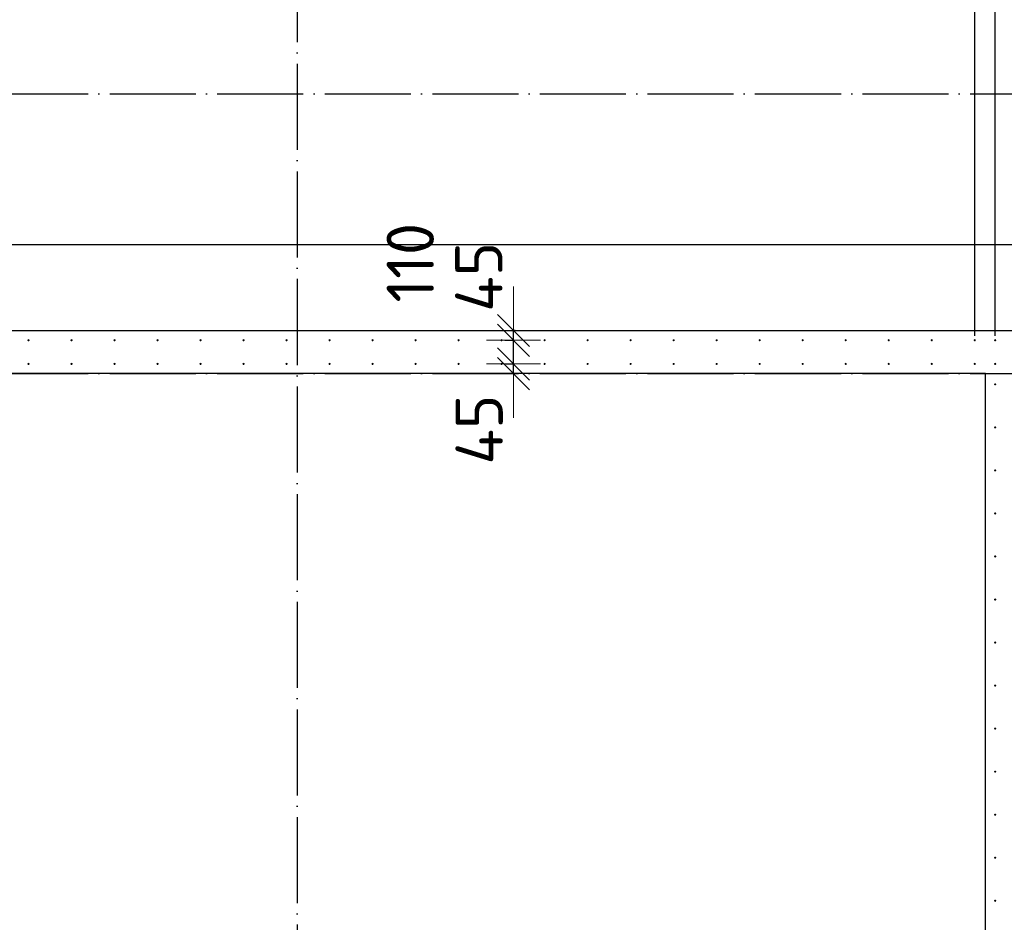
# Model space of a CAD drawing. Header units: millimetres. Extents: x 123094 to 184385, y 26948 to 48500.
# Tile 94 of 104: x 162789 to 167367, y 41350 to 45544. Entities that reach past the tile are written whole.
import ezdxf

# ---------------------------------------------------------------- set-up
doc = ezdxf.new("R2010")
doc.units = ezdxf.units.MM
doc.header["$PDMODE"] = 65
doc.linetypes.add('______11', pattern=[500, 400, -50, 0, -50])
doc.linetypes.add('______5', pattern=[1100, 800, -100, 100, -100])
for name, color, linetype, lineweight in [('Арм.стержн. Выпуски', 180, 'Continuous', 35), ('Размерная линия_ общее', 7, 'Continuous', 13), ('Стена_ общее', 7, 'Continuous', 35), ('Фундамент_ общее', 7, 'Continuous', 35)]:
    doc.layers.add(name, color=color, linetype=linetype, lineweight=lineweight)
doc.layers.add('Осевая линия_ общее', color=7, linetype='______5', lineweight=13, true_color=0xa0a0a0)
doc.styles.add('ISOCPEUR', font='ISOCPEUR')
doc.dimstyles.new('DIMSTYLE_3', dxfattribs={"dimtxt": 220, "dimasz": 250, "dimexe": 0, "dimexo": 0, "dimgap": 110, "dimtad": 2, "dimdec": 0, "dimrnd": 5, "dimzin": 12, "dimdsep": 46, "dimtxsty": 'ISOCPEUR', "dimblk1": 'ALL_ML_STRICH', "dimblk2": 'ALL_ML_STRICH', "dimsah": 1, "dimcen": 0, "dimclrd": 7, "dimclre": 256, "dimclrt": 7, "dimadec": 0, "dimazin": 0, "dimtfac": 1, "dimtdec": 0, "dimtix": 1, "dimtmove": 2, "dimatfit": 3, "dimfxl": 0, "dimtzin": 0, "dimlwd": 0, "dimlwe": -3, "dimarcsym": 0})
doc.dimstyles.new('DIMSTYLE_5', dxfattribs={"dimtxt": 220, "dimasz": 250, "dimexe": 0, "dimexo": 0, "dimgap": 110, "dimtad": 2, "dimdec": 0, "dimrnd": 5, "dimzin": 12, "dimdsep": 46, "dimtxsty": 'ISOCPEUR', "dimblk1": 'ALL_ML_STRICH', "dimblk2": 'ALL_ML_STRICH', "dimsah": 1, "dimcen": 0, "dimclrd": 7, "dimclre": 256, "dimclrt": 7, "dimadec": 0, "dimazin": 0, "dimtfac": 1, "dimtdec": 0, "dimtix": 1, "dimtmove": 2, "dimatfit": 3, "dimfxl": 0, "dimtvp": 1.2, "dimtzin": 0, "dimlwd": 0, "dimlwe": -3, "dimarcsym": 0})

# ---------------------------------------------------------------- blocks, each defined once
blk = doc.blocks.new('ALL_ML_STRICH')
at = {"color": 0, "linetype": 'ByBlock', "lineweight": -2}
for p, q in [((0, -0.5), (0, 0.5)), ((-0.3, -0.3), (0.3, 0.3)), ((-1, 0), (0.5, 0))]:
    blk.add_line(p, q, dxfattribs=at)
blk = doc.blocks.new('*D108')
at = {"layer": 'DEFPOINTS', "color": 7, "linetype": 'Continuous', "lineweight": 13, "transparency": 33554687}
for p in [(165029.9, 43945), (165085.2, 43900), (165124.6, 43900)]:
    blk.add_point(p, dxfattribs=at)
at = {"layer": 'Размерная линия_ общее', "color": 253, "linetype": 'Continuous', "lineweight": -2, "true_color": 0xa0a0a0, "transparency": 33554687}
for p, q in [((165049.9, 43945), (165085.2, 43945)), ((165104.6, 43900), (165085.2, 43900))]:
    blk.add_line(p, q, dxfattribs=at)
at = {"layer": 'Размерная линия_ общее', "color": 7, "linetype": 'Continuous', "lineweight": -2, "transparency": 33554687}
blk.add_line((165085.2, 43900), (165085.2, 43945), dxfattribs=at)
at = {"layer": 'Размерная линия_ общее', "color": 7, "linetype": 'Continuous', "lineweight": 13, "transparency": 33554687, "xscale": 250, "yscale": 250, "zscale": 250}
for p, rotation in [((165085.2, 43900), 270), ((165085.2, 43945), 90)]:
    blk.add_blockref('ALL_ML_STRICH', p, dxfattribs=dict(at, rotation=rotation))
at = {"layer": 'Размерная линия_ общее', "color": 7, "linetype": 'Continuous', "lineweight": 13, "transparency": 33554687, "insert": (164925.7, 43639.6), "char_height": 220, "width": 440, "attachment_point": 5, "rotation": 90, "style": 'ISOCPEUR'}
blk.add_mtext('\\A1;{45}', dxfattribs=at)
blk = doc.blocks.new('*D109')
at = {"layer": 'DEFPOINTS', "color": 7, "linetype": 'Continuous', "lineweight": 13, "transparency": 33554687}
for p in [(165024.9, 44055), (165029.9, 43945), (165085.2, 43945)]:
    blk.add_point(p, dxfattribs=at)
at = {"layer": 'Размерная линия_ общее', "color": 253, "linetype": 'Continuous', "lineweight": -2, "true_color": 0xa0a0a0, "transparency": 33554687}
for p, q in [((165044.9, 44055), (165085.2, 44055)), ((165049.9, 43945), (165085.2, 43945))]:
    blk.add_line(p, q, dxfattribs=at)
at = {"layer": 'Размерная линия_ общее', "color": 7, "linetype": 'Continuous', "lineweight": -2, "transparency": 33554687}
blk.add_line((165085.2, 43945), (165085.2, 44055), dxfattribs=at)
at = {"layer": 'Размерная линия_ общее', "color": 7, "linetype": 'Continuous', "lineweight": 13, "transparency": 33554687, "xscale": 250, "yscale": 250, "zscale": 250}
for p, rotation in [((165085.2, 43945), 270), ((165085.2, 44055), 90)]:
    blk.add_blockref('ALL_ML_STRICH', p, dxfattribs=dict(at, rotation=rotation))
at = {"layer": 'Размерная линия_ общее', "color": 7, "linetype": 'Continuous', "lineweight": 13, "transparency": 33554687, "insert": (164605.3, 44415.2), "char_height": 220, "width": 660, "attachment_point": 5, "rotation": 90, "style": 'ISOCPEUR'}
blk.add_mtext('\\A1;{110}', dxfattribs=at)
blk = doc.blocks.new('*D110')
at = {"layer": 'DEFPOINTS', "color": 7, "linetype": 'Continuous', "lineweight": 13, "transparency": 33554687}
for p in [(165113.7, 44100), (165024.9, 44055), (165085.2, 44055)]:
    blk.add_point(p, dxfattribs=at)
at = {"layer": 'Размерная линия_ общее', "color": 253, "linetype": 'Continuous', "lineweight": -2, "true_color": 0xa0a0a0, "transparency": 33554687}
for p, q in [((165093.7, 44100), (165085.2, 44100)), ((165044.9, 44055), (165085.2, 44055))]:
    blk.add_line(p, q, dxfattribs=at)
at = {"layer": 'Размерная линия_ общее', "color": 7, "linetype": 'Continuous', "lineweight": -2, "transparency": 33554687}
blk.add_line((165085.2, 44055), (165085.2, 44100), dxfattribs=at)
at = {"layer": 'Размерная линия_ общее', "color": 7, "linetype": 'Continuous', "lineweight": 13, "transparency": 33554687, "xscale": 250, "yscale": 250, "zscale": 250}
for p, rotation in [((165085.2, 44055), 270), ((165085.2, 44100), 90)]:
    blk.add_blockref('ALL_ML_STRICH', p, dxfattribs=dict(at, rotation=rotation))
at = {"layer": 'Размерная линия_ общее', "color": 7, "linetype": 'Continuous', "lineweight": 13, "transparency": 33554687, "insert": (164924, 44349.4), "char_height": 220, "width": 440, "attachment_point": 5, "rotation": 90, "style": 'ISOCPEUR'}
blk.add_mtext('\\A1;{45}', dxfattribs=at)
blk = doc.blocks.new('*D443')
at = {"layer": 'DEFPOINTS', "color": 7, "linetype": 'Continuous', "lineweight": 13, "transparency": 33554687}
for p in [(161030, 46497.3), (161030, 44055), (167230, 44055)]:
    blk.add_point(p, dxfattribs=at)
at = {"layer": 'Размерная линия_ общее', "color": 253, "linetype": 'Continuous', "lineweight": -2, "true_color": 0xa0a0a0, "transparency": 33554687}
for p, q in [((161030, 44075), (161030, 46497.3)), ((167230, 44075), (167230, 46497.3))]:
    blk.add_line(p, q, dxfattribs=at)
at = {"layer": 'Размерная линия_ общее', "color": 7, "linetype": 'Continuous', "lineweight": -2, "transparency": 33554687}
blk.add_line((161030, 46497.3), (167230, 46497.3), dxfattribs=at)
at = {"layer": 'Размерная линия_ общее', "color": 7, "linetype": 'Continuous', "lineweight": 13, "transparency": 33554687, "xscale": 250, "yscale": 250, "zscale": 250, "rotation": 180}
blk.add_blockref('ALL_ML_STRICH', (161030, 46497.3), dxfattribs=at)
at = {"layer": 'Размерная линия_ общее', "color": 7, "linetype": 'Continuous', "lineweight": 13, "transparency": 33554687, "xscale": 250, "yscale": 250, "zscale": 250}
blk.add_blockref('ALL_ML_STRICH', (167230, 46497.3), dxfattribs=at)
at = {"layer": 'Размерная линия_ общее', "color": 7, "linetype": 'Continuous', "lineweight": 13, "transparency": 33554687, "insert": (163316, 46767.3), "char_height": 220, "width": 11, "attachment_point": 1, "line_spacing_factor": 0.60241, "style": 'ISOCPEUR'}
blk.add_mtext('31х200=6200', dxfattribs=at)
blk = doc.blocks.new('*D444')
at = {"layer": 'DEFPOINTS', "color": 7, "linetype": 'Continuous', "lineweight": 13, "transparency": 33554687}
for p in [(167230, 46497.3), (167230, 44055), (167325, 44055)]:
    blk.add_point(p, dxfattribs=at)
at = {"layer": 'Размерная линия_ общее', "color": 253, "linetype": 'Continuous', "lineweight": -2, "true_color": 0xa0a0a0, "transparency": 33554687}
for p, q in [((167230, 44075), (167230, 46497.3)), ((167325, 44075), (167325, 46497.3))]:
    blk.add_line(p, q, dxfattribs=at)
at = {"layer": 'Размерная линия_ общее', "color": 7, "linetype": 'Continuous', "lineweight": -2, "transparency": 33554687}
blk.add_line((167230, 46497.3), (167325, 46497.3), dxfattribs=at)
at = {"layer": 'Размерная линия_ общее', "color": 7, "linetype": 'Continuous', "lineweight": 13, "transparency": 33554687, "xscale": 250, "yscale": 250, "zscale": 250}
blk.add_blockref('ALL_ML_STRICH', (167325, 46497.3), dxfattribs=at)
at = {"layer": 'Размерная линия_ общее', "color": 7, "linetype": 'Continuous', "lineweight": 13, "transparency": 33554687, "xscale": 250, "yscale": 250, "zscale": 250, "rotation": 180}
blk.add_blockref('ALL_ML_STRICH', (167230, 46497.3), dxfattribs=at)
at = {"layer": 'Размерная линия_ общее', "color": 7, "linetype": 'Continuous', "lineweight": 13, "transparency": 33554687, "insert": (167045.4, 46892.4), "char_height": 220, "width": 440, "attachment_point": 5, "style": 'ISOCPEUR'}
blk.add_mtext('\\A1;{95}', dxfattribs=at)
blk = doc.blocks.new('*D445')
at = {"layer": 'DEFPOINTS', "color": 7, "linetype": 'Continuous', "lineweight": 13, "transparency": 33554687}
for p in [(167325, 46497.3), (167325, 44055), (167435, 44055)]:
    blk.add_point(p, dxfattribs=at)
at = {"layer": 'Размерная линия_ общее', "color": 253, "linetype": 'Continuous', "lineweight": -2, "true_color": 0xa0a0a0, "transparency": 33554687}
for p, q in [((167325, 44075), (167325, 46497.3)), ((167435, 44075), (167435, 46497.3))]:
    blk.add_line(p, q, dxfattribs=at)
at = {"layer": 'Размерная линия_ общее', "color": 7, "linetype": 'Continuous', "lineweight": -2, "transparency": 33554687}
blk.add_line((167325, 46497.3), (167435, 46497.3), dxfattribs=at)
at = {"layer": 'Размерная линия_ общее', "color": 7, "linetype": 'Continuous', "lineweight": 13, "transparency": 33554687, "xscale": 250, "yscale": 250, "zscale": 250}
blk.add_blockref('ALL_ML_STRICH', (167435, 46497.3), dxfattribs=at)
at = {"layer": 'Размерная линия_ общее', "color": 7, "linetype": 'Continuous', "lineweight": 13, "transparency": 33554687, "xscale": 250, "yscale": 250, "zscale": 250, "rotation": 180}
blk.add_blockref('ALL_ML_STRICH', (167325, 46497.3), dxfattribs=at)
at = {"layer": 'Размерная линия_ общее', "color": 7, "linetype": 'Continuous', "lineweight": 13, "transparency": 33554687, "insert": (167769.9, 46656.5), "char_height": 220, "width": 660, "attachment_point": 5, "style": 'ISOCPEUR'}
blk.add_mtext('\\A1;{110}', dxfattribs=at)

msp = doc.modelspace()

# ---------------------------------------------------------------- hatches: boundary and pattern name
at = {"layer": 'Арм.стержн. Выпуски', "linetype": 'Continuous', "lineweight": 35, "transparency": 33554687}
for points in [[(162835, 44055), (162834.6, 44056.9), (162833.5, 44058.5), (162831.9, 44059.6), (162830, 44060), (162828.1, 44059.6), (162826.5, 44058.5), (162825.4, 44056.9), (162825, 44055), (162825.4, 44053.1), (162826.5, 44051.5), (162828.1, 44050.4), (162830, 44050), (162831.9, 44050.4), (162833.5, 44051.5), (162834.6, 44053.1)], [(163035, 44055), (163034.6, 44056.9), (163033.5, 44058.5), (163031.9, 44059.6), (163030, 44060), (163028.1, 44059.6), (163026.5, 44058.5), (163025.4, 44056.9), (163025, 44055), (163025.4, 44053.1), (163026.5, 44051.5), (163028.1, 44050.4), (163030, 44050), (163031.9, 44050.4), (163033.5, 44051.5), (163034.6, 44053.1)], [(163235, 44055), (163234.6, 44056.9), (163233.5, 44058.5), (163231.9, 44059.6), (163230, 44060), (163228.1, 44059.6), (163226.5, 44058.5), (163225.4, 44056.9), (163225, 44055), (163225.4, 44053.1), (163226.5, 44051.5), (163228.1, 44050.4), (163230, 44050), (163231.9, 44050.4), (163233.5, 44051.5), (163234.6, 44053.1)], [(163435, 44055), (163434.6, 44056.9), (163433.5, 44058.5), (163431.9, 44059.6), (163430, 44060), (163428.1, 44059.6), (163426.5, 44058.5), (163425.4, 44056.9), (163425, 44055), (163425.4, 44053.1), (163426.5, 44051.5), (163428.1, 44050.4), (163430, 44050), (163431.9, 44050.4), (163433.5, 44051.5), (163434.6, 44053.1)], [(163635, 44055), (163634.6, 44056.9), (163633.5, 44058.5), (163631.9, 44059.6), (163630, 44060), (163628.1, 44059.6), (163626.5, 44058.5), (163625.4, 44056.9), (163625, 44055), (163625.4, 44053.1), (163626.5, 44051.5), (163628.1, 44050.4), (163630, 44050), (163631.9, 44050.4), (163633.5, 44051.5), (163634.6, 44053.1)], [(163835, 44055), (163834.6, 44056.9), (163833.5, 44058.5), (163831.9, 44059.6), (163830, 44060), (163828.1, 44059.6), (163826.5, 44058.5), (163825.4, 44056.9), (163825, 44055), (163825.4, 44053.1), (163826.5, 44051.5), (163828.1, 44050.4), (163830, 44050), (163831.9, 44050.4), (163833.5, 44051.5), (163834.6, 44053.1)], [(164035, 44055), (164034.6, 44056.9), (164033.5, 44058.5), (164031.9, 44059.6), (164030, 44060), (164028.1, 44059.6), (164026.5, 44058.5), (164025.4, 44056.9), (164025, 44055), (164025.4, 44053.1), (164026.5, 44051.5), (164028.1, 44050.4), (164030, 44050), (164031.9, 44050.4), (164033.5, 44051.5), (164034.6, 44053.1)], [(164235, 44055), (164234.6, 44056.9), (164233.5, 44058.5), (164231.9, 44059.6), (164230, 44060), (164228.1, 44059.6), (164226.5, 44058.5), (164225.4, 44056.9), (164225, 44055), (164225.4, 44053.1), (164226.5, 44051.5), (164228.1, 44050.4), (164230, 44050), (164231.9, 44050.4), (164233.5, 44051.5), (164234.6, 44053.1)], [(164435, 44055), (164434.6, 44056.9), (164433.5, 44058.5), (164431.9, 44059.6), (164430, 44060), (164428.1, 44059.6), (164426.5, 44058.5), (164425.4, 44056.9), (164425, 44055), (164425.4, 44053.1), (164426.5, 44051.5), (164428.1, 44050.4), (164430, 44050), (164431.9, 44050.4), (164433.5, 44051.5), (164434.6, 44053.1)], [(164635, 44055), (164634.6, 44056.9), (164633.5, 44058.5), (164631.9, 44059.6), (164630, 44060), (164628.1, 44059.6), (164626.5, 44058.5), (164625.4, 44056.9), (164625, 44055), (164625.4, 44053.1), (164626.5, 44051.5), (164628.1, 44050.4), (164630, 44050), (164631.9, 44050.4), (164633.5, 44051.5), (164634.6, 44053.1)], [(164835, 44055), (164834.6, 44056.9), (164833.5, 44058.5), (164831.9, 44059.6), (164830, 44060), (164828.1, 44059.6), (164826.5, 44058.5), (164825.4, 44056.9), (164825, 44055), (164825.4, 44053.1), (164826.5, 44051.5), (164828.1, 44050.4), (164830, 44050), (164831.9, 44050.4), (164833.5, 44051.5), (164834.6, 44053.1)], [(165035, 44055), (165034.6, 44056.9), (165033.5, 44058.5), (165031.9, 44059.6), (165030, 44060), (165028.1, 44059.6), (165026.5, 44058.5), (165025.4, 44056.9), (165025, 44055), (165025.4, 44053.1), (165026.5, 44051.5), (165028.1, 44050.4), (165030, 44050), (165031.9, 44050.4), (165033.5, 44051.5), (165034.6, 44053.1)], [(165235, 44055), (165234.6, 44056.9), (165233.5, 44058.5), (165231.9, 44059.6), (165230, 44060), (165228.1, 44059.6), (165226.5, 44058.5), (165225.4, 44056.9), (165225, 44055), (165225.4, 44053.1), (165226.5, 44051.5), (165228.1, 44050.4), (165230, 44050), (165231.9, 44050.4), (165233.5, 44051.5), (165234.6, 44053.1)], [(165435, 44055), (165434.6, 44056.9), (165433.5, 44058.5), (165431.9, 44059.6), (165430, 44060), (165428.1, 44059.6), (165426.5, 44058.5), (165425.4, 44056.9), (165425, 44055), (165425.4, 44053.1), (165426.5, 44051.5), (165428.1, 44050.4), (165430, 44050), (165431.9, 44050.4), (165433.5, 44051.5), (165434.6, 44053.1)], [(165635, 44055), (165634.6, 44056.9), (165633.5, 44058.5), (165631.9, 44059.6), (165630, 44060), (165628.1, 44059.6), (165626.5, 44058.5), (165625.4, 44056.9), (165625, 44055), (165625.4, 44053.1), (165626.5, 44051.5), (165628.1, 44050.4), (165630, 44050), (165631.9, 44050.4), (165633.5, 44051.5), (165634.6, 44053.1)], [(165835, 44055), (165834.6, 44056.9), (165833.5, 44058.5), (165831.9, 44059.6), (165830, 44060), (165828.1, 44059.6), (165826.5, 44058.5), (165825.4, 44056.9), (165825, 44055), (165825.4, 44053.1), (165826.5, 44051.5), (165828.1, 44050.4), (165830, 44050), (165831.9, 44050.4), (165833.5, 44051.5), (165834.6, 44053.1)], [(166035, 44055), (166034.6, 44056.9), (166033.5, 44058.5), (166031.9, 44059.6), (166030, 44060), (166028.1, 44059.6), (166026.5, 44058.5), (166025.4, 44056.9), (166025, 44055), (166025.4, 44053.1), (166026.5, 44051.5), (166028.1, 44050.4), (166030, 44050), (166031.9, 44050.4), (166033.5, 44051.5), (166034.6, 44053.1)], [(166235, 44055), (166234.6, 44056.9), (166233.5, 44058.5), (166231.9, 44059.6), (166230, 44060), (166228.1, 44059.6), (166226.5, 44058.5), (166225.4, 44056.9), (166225, 44055), (166225.4, 44053.1), (166226.5, 44051.5), (166228.1, 44050.4), (166230, 44050), (166231.9, 44050.4), (166233.5, 44051.5), (166234.6, 44053.1)], [(166435, 44055), (166434.6, 44056.9), (166433.5, 44058.5), (166431.9, 44059.6), (166430, 44060), (166428.1, 44059.6), (166426.5, 44058.5), (166425.4, 44056.9), (166425, 44055), (166425.4, 44053.1), (166426.5, 44051.5), (166428.1, 44050.4), (166430, 44050), (166431.9, 44050.4), (166433.5, 44051.5), (166434.6, 44053.1)], [(166635, 44055), (166634.6, 44056.9), (166633.5, 44058.5), (166631.9, 44059.6), (166630, 44060), (166628.1, 44059.6), (166626.5, 44058.5), (166625.4, 44056.9), (166625, 44055), (166625.4, 44053.1), (166626.5, 44051.5), (166628.1, 44050.4), (166630, 44050), (166631.9, 44050.4), (166633.5, 44051.5), (166634.6, 44053.1)], [(166835, 44055), (166834.6, 44056.9), (166833.5, 44058.5), (166831.9, 44059.6), (166830, 44060), (166828.1, 44059.6), (166826.5, 44058.5), (166825.4, 44056.9), (166825, 44055), (166825.4, 44053.1), (166826.5, 44051.5), (166828.1, 44050.4), (166830, 44050), (166831.9, 44050.4), (166833.5, 44051.5), (166834.6, 44053.1)], [(167035, 44055), (167034.6, 44056.9), (167033.5, 44058.5), (167031.9, 44059.6), (167030, 44060), (167028.1, 44059.6), (167026.5, 44058.5), (167025.4, 44056.9), (167025, 44055), (167025.4, 44053.1), (167026.5, 44051.5), (167028.1, 44050.4), (167030, 44050), (167031.9, 44050.4), (167033.5, 44051.5), (167034.6, 44053.1)], [(167235, 44055), (167234.6, 44056.9), (167233.5, 44058.5), (167231.9, 44059.6), (167230, 44060), (167228.1, 44059.6), (167226.5, 44058.5), (167225.4, 44056.9), (167225, 44055), (167225.4, 44053.1), (167226.5, 44051.5), (167228.1, 44050.4), (167230, 44050), (167231.9, 44050.4), (167233.5, 44051.5), (167234.6, 44053.1)], [(167330, 44055), (167329.6, 44056.9), (167328.5, 44058.5), (167326.9, 44059.6), (167325, 44060), (167323.1, 44059.6), (167321.5, 44058.5), (167320.4, 44056.9), (167320, 44055), (167320.4, 44053.1), (167321.5, 44051.5), (167323.1, 44050.4), (167325, 44050), (167326.9, 44050.4), (167328.5, 44051.5), (167329.6, 44053.1)], [(162835, 43945), (162834.6, 43946.9), (162833.5, 43948.5), (162831.9, 43949.6), (162830, 43950), (162828.1, 43949.6), (162826.5, 43948.5), (162825.4, 43946.9), (162825, 43945), (162825.4, 43943.1), (162826.5, 43941.5), (162828.1, 43940.4), (162830, 43940), (162831.9, 43940.4), (162833.5, 43941.5), (162834.6, 43943.1)], [(163035, 43945), (163034.6, 43946.9), (163033.5, 43948.5), (163031.9, 43949.6), (163030, 43950), (163028.1, 43949.6), (163026.5, 43948.5), (163025.4, 43946.9), (163025, 43945), (163025.4, 43943.1), (163026.5, 43941.5), (163028.1, 43940.4), (163030, 43940), (163031.9, 43940.4), (163033.5, 43941.5), (163034.6, 43943.1)], [(163235, 43945), (163234.6, 43946.9), (163233.5, 43948.5), (163231.9, 43949.6), (163230, 43950), (163228.1, 43949.6), (163226.5, 43948.5), (163225.4, 43946.9), (163225, 43945), (163225.4, 43943.1), (163226.5, 43941.5), (163228.1, 43940.4), (163230, 43940), (163231.9, 43940.4), (163233.5, 43941.5), (163234.6, 43943.1)], [(163435, 43945), (163434.6, 43946.9), (163433.5, 43948.5), (163431.9, 43949.6), (163430, 43950), (163428.1, 43949.6), (163426.5, 43948.5), (163425.4, 43946.9), (163425, 43945), (163425.4, 43943.1), (163426.5, 43941.5), (163428.1, 43940.4), (163430, 43940), (163431.9, 43940.4), (163433.5, 43941.5), (163434.6, 43943.1)], [(163635, 43945), (163634.6, 43946.9), (163633.5, 43948.5), (163631.9, 43949.6), (163630, 43950), (163628.1, 43949.6), (163626.5, 43948.5), (163625.4, 43946.9), (163625, 43945), (163625.4, 43943.1), (163626.5, 43941.5), (163628.1, 43940.4), (163630, 43940), (163631.9, 43940.4), (163633.5, 43941.5), (163634.6, 43943.1)], [(163835, 43945), (163834.6, 43946.9), (163833.5, 43948.5), (163831.9, 43949.6), (163830, 43950), (163828.1, 43949.6), (163826.5, 43948.5), (163825.4, 43946.9), (163825, 43945), (163825.4, 43943.1), (163826.5, 43941.5), (163828.1, 43940.4), (163830, 43940), (163831.9, 43940.4), (163833.5, 43941.5), (163834.6, 43943.1)], [(164035, 43945), (164034.6, 43946.9), (164033.5, 43948.5), (164031.9, 43949.6), (164030, 43950), (164028.1, 43949.6), (164026.5, 43948.5), (164025.4, 43946.9), (164025, 43945), (164025.4, 43943.1), (164026.5, 43941.5), (164028.1, 43940.4), (164030, 43940), (164031.9, 43940.4), (164033.5, 43941.5), (164034.6, 43943.1)], [(164235, 43945), (164234.6, 43946.9), (164233.5, 43948.5), (164231.9, 43949.6), (164230, 43950), (164228.1, 43949.6), (164226.5, 43948.5), (164225.4, 43946.9), (164225, 43945), (164225.4, 43943.1), (164226.5, 43941.5), (164228.1, 43940.4), (164230, 43940), (164231.9, 43940.4), (164233.5, 43941.5), (164234.6, 43943.1)], [(164435, 43945), (164434.6, 43946.9), (164433.5, 43948.5), (164431.9, 43949.6), (164430, 43950), (164428.1, 43949.6), (164426.5, 43948.5), (164425.4, 43946.9), (164425, 43945), (164425.4, 43943.1), (164426.5, 43941.5), (164428.1, 43940.4), (164430, 43940), (164431.9, 43940.4), (164433.5, 43941.5), (164434.6, 43943.1)], [(164635, 43945), (164634.6, 43946.9), (164633.5, 43948.5), (164631.9, 43949.6), (164630, 43950), (164628.1, 43949.6), (164626.5, 43948.5), (164625.4, 43946.9), (164625, 43945), (164625.4, 43943.1), (164626.5, 43941.5), (164628.1, 43940.4), (164630, 43940), (164631.9, 43940.4), (164633.5, 43941.5), (164634.6, 43943.1)], [(164835, 43945), (164834.6, 43946.9), (164833.5, 43948.5), (164831.9, 43949.6), (164830, 43950), (164828.1, 43949.6), (164826.5, 43948.5), (164825.4, 43946.9), (164825, 43945), (164825.4, 43943.1), (164826.5, 43941.5), (164828.1, 43940.4), (164830, 43940), (164831.9, 43940.4), (164833.5, 43941.5), (164834.6, 43943.1)], [(165035, 43945), (165034.6, 43946.9), (165033.5, 43948.5), (165031.9, 43949.6), (165030, 43950), (165028.1, 43949.6), (165026.5, 43948.5), (165025.4, 43946.9), (165025, 43945), (165025.4, 43943.1), (165026.5, 43941.5), (165028.1, 43940.4), (165030, 43940), (165031.9, 43940.4), (165033.5, 43941.5), (165034.6, 43943.1)], [(165235, 43945), (165234.6, 43946.9), (165233.5, 43948.5), (165231.9, 43949.6), (165230, 43950), (165228.1, 43949.6), (165226.5, 43948.5), (165225.4, 43946.9), (165225, 43945), (165225.4, 43943.1), (165226.5, 43941.5), (165228.1, 43940.4), (165230, 43940), (165231.9, 43940.4), (165233.5, 43941.5), (165234.6, 43943.1)], [(165435, 43945), (165434.6, 43946.9), (165433.5, 43948.5), (165431.9, 43949.6), (165430, 43950), (165428.1, 43949.6), (165426.5, 43948.5), (165425.4, 43946.9), (165425, 43945), (165425.4, 43943.1), (165426.5, 43941.5), (165428.1, 43940.4), (165430, 43940), (165431.9, 43940.4), (165433.5, 43941.5), (165434.6, 43943.1)], [(165635, 43945), (165634.6, 43946.9), (165633.5, 43948.5), (165631.9, 43949.6), (165630, 43950), (165628.1, 43949.6), (165626.5, 43948.5), (165625.4, 43946.9), (165625, 43945), (165625.4, 43943.1), (165626.5, 43941.5), (165628.1, 43940.4), (165630, 43940), (165631.9, 43940.4), (165633.5, 43941.5), (165634.6, 43943.1)], [(165835, 43945), (165834.6, 43946.9), (165833.5, 43948.5), (165831.9, 43949.6), (165830, 43950), (165828.1, 43949.6), (165826.5, 43948.5), (165825.4, 43946.9), (165825, 43945), (165825.4, 43943.1), (165826.5, 43941.5), (165828.1, 43940.4), (165830, 43940), (165831.9, 43940.4), (165833.5, 43941.5), (165834.6, 43943.1)], [(166035, 43945), (166034.6, 43946.9), (166033.5, 43948.5), (166031.9, 43949.6), (166030, 43950), (166028.1, 43949.6), (166026.5, 43948.5), (166025.4, 43946.9), (166025, 43945), (166025.4, 43943.1), (166026.5, 43941.5), (166028.1, 43940.4), (166030, 43940), (166031.9, 43940.4), (166033.5, 43941.5), (166034.6, 43943.1)], [(166235, 43945), (166234.6, 43946.9), (166233.5, 43948.5), (166231.9, 43949.6), (166230, 43950), (166228.1, 43949.6), (166226.5, 43948.5), (166225.4, 43946.9), (166225, 43945), (166225.4, 43943.1), (166226.5, 43941.5), (166228.1, 43940.4), (166230, 43940), (166231.9, 43940.4), (166233.5, 43941.5), (166234.6, 43943.1)], [(166435, 43945), (166434.6, 43946.9), (166433.5, 43948.5), (166431.9, 43949.6), (166430, 43950), (166428.1, 43949.6), (166426.5, 43948.5), (166425.4, 43946.9), (166425, 43945), (166425.4, 43943.1), (166426.5, 43941.5), (166428.1, 43940.4), (166430, 43940), (166431.9, 43940.4), (166433.5, 43941.5), (166434.6, 43943.1)], [(166635, 43945), (166634.6, 43946.9), (166633.5, 43948.5), (166631.9, 43949.6), (166630, 43950), (166628.1, 43949.6), (166626.5, 43948.5), (166625.4, 43946.9), (166625, 43945), (166625.4, 43943.1), (166626.5, 43941.5), (166628.1, 43940.4), (166630, 43940), (166631.9, 43940.4), (166633.5, 43941.5), (166634.6, 43943.1)], [(166835, 43945), (166834.6, 43946.9), (166833.5, 43948.5), (166831.9, 43949.6), (166830, 43950), (166828.1, 43949.6), (166826.5, 43948.5), (166825.4, 43946.9), (166825, 43945), (166825.4, 43943.1), (166826.5, 43941.5), (166828.1, 43940.4), (166830, 43940), (166831.9, 43940.4), (166833.5, 43941.5), (166834.6, 43943.1)], [(167035, 43945), (167034.6, 43946.9), (167033.5, 43948.5), (167031.9, 43949.6), (167030, 43950), (167028.1, 43949.6), (167026.5, 43948.5), (167025.4, 43946.9), (167025, 43945), (167025.4, 43943.1), (167026.5, 43941.5), (167028.1, 43940.4), (167030, 43940), (167031.9, 43940.4), (167033.5, 43941.5), (167034.6, 43943.1)], [(167235, 43945), (167234.6, 43946.9), (167233.5, 43948.5), (167231.9, 43949.6), (167230, 43950), (167228.1, 43949.6), (167226.5, 43948.5), (167225.4, 43946.9), (167225, 43945), (167225.4, 43943.1), (167226.5, 43941.5), (167228.1, 43940.4), (167230, 43940), (167231.9, 43940.4), (167233.5, 43941.5), (167234.6, 43943.1)], [(167330, 43945), (167329.6, 43946.9), (167328.5, 43948.5), (167326.9, 43949.6), (167325, 43950), (167323.1, 43949.6), (167321.5, 43948.5), (167320.4, 43946.9), (167320, 43945), (167320.4, 43943.1), (167321.5, 43941.5), (167323.1, 43940.4), (167325, 43940), (167326.9, 43940.4), (167328.5, 43941.5), (167329.6, 43943.1)], [(167330, 43850), (167329.6, 43851.9), (167328.5, 43853.5), (167326.9, 43854.6), (167325, 43855), (167323.1, 43854.6), (167321.5, 43853.5), (167320.4, 43851.9), (167320, 43850), (167320.4, 43848.1), (167321.5, 43846.5), (167323.1, 43845.4), (167325, 43845), (167326.9, 43845.4), (167328.5, 43846.5), (167329.6, 43848.1)], [(167330, 43650), (167329.6, 43651.9), (167328.5, 43653.5), (167326.9, 43654.6), (167325, 43655), (167323.1, 43654.6), (167321.5, 43653.5), (167320.4, 43651.9), (167320, 43650), (167320.4, 43648.1), (167321.5, 43646.5), (167323.1, 43645.4), (167325, 43645), (167326.9, 43645.4), (167328.5, 43646.5), (167329.6, 43648.1)], [(167330, 43450), (167329.6, 43451.9), (167328.5, 43453.5), (167326.9, 43454.6), (167325, 43455), (167323.1, 43454.6), (167321.5, 43453.5), (167320.4, 43451.9), (167320, 43450), (167320.4, 43448.1), (167321.5, 43446.5), (167323.1, 43445.4), (167325, 43445), (167326.9, 43445.4), (167328.5, 43446.5), (167329.6, 43448.1)], [(167330, 43250), (167329.6, 43251.9), (167328.5, 43253.5), (167326.9, 43254.6), (167325, 43255), (167323.1, 43254.6), (167321.5, 43253.5), (167320.4, 43251.9), (167320, 43250), (167320.4, 43248.1), (167321.5, 43246.5), (167323.1, 43245.4), (167325, 43245), (167326.9, 43245.4), (167328.5, 43246.5), (167329.6, 43248.1)], [(167330, 43050), (167329.6, 43051.9), (167328.5, 43053.5), (167326.9, 43054.6), (167325, 43055), (167323.1, 43054.6), (167321.5, 43053.5), (167320.4, 43051.9), (167320, 43050), (167320.4, 43048.1), (167321.5, 43046.5), (167323.1, 43045.4), (167325, 43045), (167326.9, 43045.4), (167328.5, 43046.5), (167329.6, 43048.1)], [(167330, 42850), (167329.6, 42851.9), (167328.5, 42853.5), (167326.9, 42854.6), (167325, 42855), (167323.1, 42854.6), (167321.5, 42853.5), (167320.4, 42851.9), (167320, 42850), (167320.4, 42848.1), (167321.5, 42846.5), (167323.1, 42845.4), (167325, 42845), (167326.9, 42845.4), (167328.5, 42846.5), (167329.6, 42848.1)], [(167330, 42650), (167329.6, 42651.9), (167328.5, 42653.5), (167326.9, 42654.6), (167325, 42655), (167323.1, 42654.6), (167321.5, 42653.5), (167320.4, 42651.9), (167320, 42650), (167320.4, 42648.1), (167321.5, 42646.5), (167323.1, 42645.4), (167325, 42645), (167326.9, 42645.4), (167328.5, 42646.5), (167329.6, 42648.1)], [(167330, 42450), (167329.6, 42451.9), (167328.5, 42453.5), (167326.9, 42454.6), (167325, 42455), (167323.1, 42454.6), (167321.5, 42453.5), (167320.4, 42451.9), (167320, 42450), (167320.4, 42448.1), (167321.5, 42446.5), (167323.1, 42445.4), (167325, 42445), (167326.9, 42445.4), (167328.5, 42446.5), (167329.6, 42448.1)], [(167330, 42250), (167329.6, 42251.9), (167328.5, 42253.5), (167326.9, 42254.6), (167325, 42255), (167323.1, 42254.6), (167321.5, 42253.5), (167320.4, 42251.9), (167320, 42250), (167320.4, 42248.1), (167321.5, 42246.5), (167323.1, 42245.4), (167325, 42245), (167326.9, 42245.4), (167328.5, 42246.5), (167329.6, 42248.1)], [(167330, 42050), (167329.6, 42051.9), (167328.5, 42053.5), (167326.9, 42054.6), (167325, 42055), (167323.1, 42054.6), (167321.5, 42053.5), (167320.4, 42051.9), (167320, 42050), (167320.4, 42048.1), (167321.5, 42046.5), (167323.1, 42045.4), (167325, 42045), (167326.9, 42045.4), (167328.5, 42046.5), (167329.6, 42048.1)], [(167330, 41850), (167329.6, 41851.9), (167328.5, 41853.5), (167326.9, 41854.6), (167325, 41855), (167323.1, 41854.6), (167321.5, 41853.5), (167320.4, 41851.9), (167320, 41850), (167320.4, 41848.1), (167321.5, 41846.5), (167323.1, 41845.4), (167325, 41845), (167326.9, 41845.4), (167328.5, 41846.5), (167329.6, 41848.1)], [(167330, 41650), (167329.6, 41651.9), (167328.5, 41653.5), (167326.9, 41654.6), (167325, 41655), (167323.1, 41654.6), (167321.5, 41653.5), (167320.4, 41651.9), (167320, 41650), (167320.4, 41648.1), (167321.5, 41646.5), (167323.1, 41645.4), (167325, 41645), (167326.9, 41645.4), (167328.5, 41646.5), (167329.6, 41648.1)], [(167330, 41450), (167329.6, 41451.9), (167328.5, 41453.5), (167326.9, 41454.6), (167325, 41455), (167323.1, 41454.6), (167321.5, 41453.5), (167320.4, 41451.9), (167320, 41450), (167320.4, 41448.1), (167321.5, 41446.5), (167323.1, 41445.4), (167325, 41445), (167326.9, 41445.4), (167328.5, 41446.5), (167329.6, 41448.1)]]:
    msp.add_hatch(color=4, dxfattribs=at).paths.add_polyline_path(points)

# ---------------------------------------------------------------- linework, layer by layer
at = {"layer": 'Осевая линия_ общее', "color": 253, "linetype": '______11', "lineweight": -3, "true_color": 0xa0a0a0, "transparency": 33554687}
for p, q in [((164080, 46340), (164080, 27662.1)), ((125200, 45200), (169325.4, 45200)), ((125200, 43900), (169325.4, 43900))]:
    msp.add_line(p, q, dxfattribs=at)
at = {"layer": 'Стена_ общее', "color": 7, "linetype": 'Continuous', "lineweight": 25, "transparency": 33554687}
for p, q in [((160890, 44100), (167280, 44100)), ((160890, 44100), (167280, 44100)), ((167280, 44100), (167480, 44100)), ((167280, 44100), (167480, 44100)), ((167280, 43900), (160870, 43900)), ((167280, 43900), (160870, 43900)), ((167280, 31200), (167280, 43900)), ((167280, 31200), (167280, 43900))]:
    msp.add_line(p, q, dxfattribs=at)
at = {"layer": 'Фундамент_ общее', "color": 7, "lineweight": 25, "transparency": 33554687}
msp.add_line((161290, 44500), (167880, 44500), dxfattribs=at)
at = {"layer": 'Фундамент_ общее', "color": 7, "linetype": 'Continuous', "lineweight": 25, "transparency": 33554687}
msp.add_line((161290, 44500), (167880, 44500), dxfattribs=at)

# ---------------------------------------------------------------- dimensions: what is measured, and where the dimension line sits
at = {"layer": 'Размерная линия_ общее', "color": 7, "linetype": 'Continuous', "lineweight": 13, "transparency": 33554687}
for base, p1, p2, picture, middle in [((167325, 46497.3), (167230, 44075), (167325, 44075), '*D444', (167045.4, 46892.4)), ((167435, 46497.3), (167325, 44075), (167435, 44075), '*D445', (167769.9, 46656.5))]:
    dim = msp.add_linear_dim(base=base, p1=p1, p2=p2, dimstyle='DIMSTYLE_5', override={"dimpost": '<>', "dimclrd": 7, "dimclre": 253, "dimclrt": 7, "dimlwd": 0, "dimlwe": 65533}, dxfattribs=at)
    dim.commit()
    dim.dimension.update_dxf_attribs({"geometry": picture, "text_midpoint": middle, "dimtype": 160})
dim = msp.add_linear_dim(base=(167230, 46497.3), p1=(161030, 44075), p2=(167230, 44075), text='31х200=6200', dimstyle='DIMSTYLE_3', override={"dimpost": '<>', "dimclrd": 7, "dimclre": 253, "dimclrt": 7, "dimlwd": 0, "dimlwe": 65533}, dxfattribs=at)
dim.commit()
dim.dimension.update_dxf_attribs({"geometry": '*D443', "text_midpoint": (164130, 46607.3), "dimtype": 160})
for base, p1, p2, picture, middle in [((165085.2, 44055), (165049.9, 43945), (165044.9, 44055), '*D109', (164605.3, 44415.2)), ((165085.2, 44100), (165044.9, 44055), (165093.7, 44100), '*D110', (164924, 44349.4)), ((165085.2, 43945), (165104.6, 43900), (165049.9, 43945), '*D108', (164925.7, 43639.6))]:
    dim = msp.add_linear_dim(base=base, p1=p1, p2=p2, angle=90, dimstyle='DIMSTYLE_5', override={"dimpost": '<>', "dimclrd": 7, "dimclre": 253, "dimclrt": 7, "dimlwd": 0, "dimlwe": 65533}, dxfattribs=at)
    dim.commit()
    dim.dimension.update_dxf_attribs({"geometry": picture, "text_midpoint": middle, "dimtype": 160})

doc.saveas('drawing.dxf')
